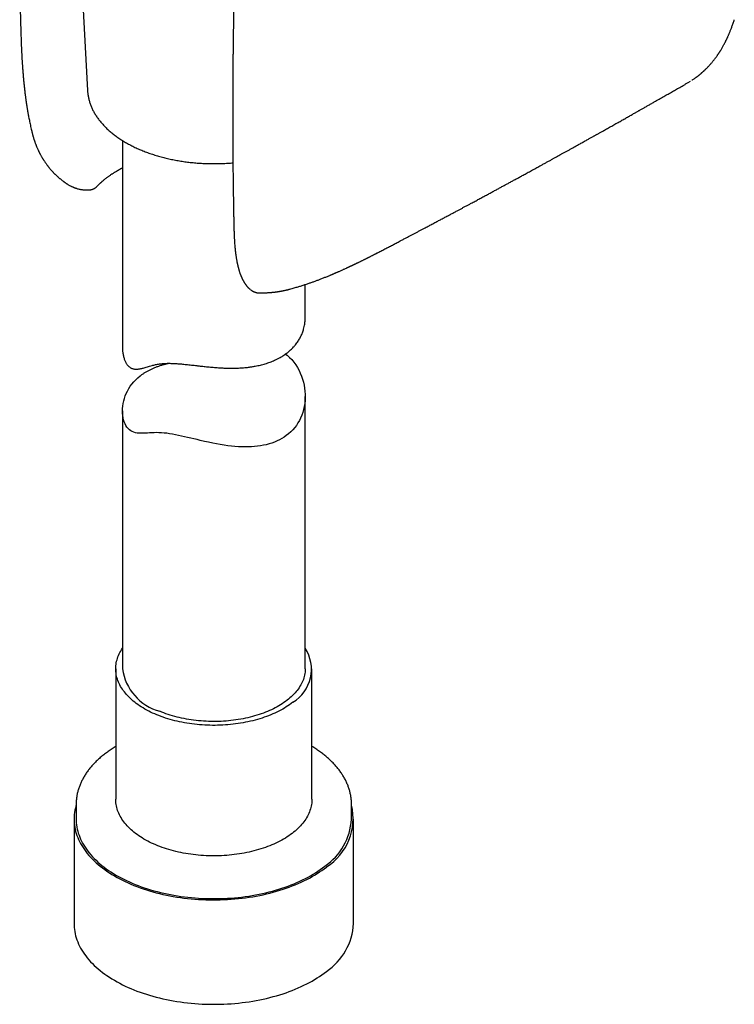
# Model space of a CAD drawing. Header units: millimetres. Extents: x 8 to 799, y 12 to 736.
# Tile 14 of 24: x 739 to 798, y 109 to 190. Entities that reach past the tile are written whole.
import ezdxf

# ---------------------------------------------------------------- set-up
doc = ezdxf.new("R2010")
doc.units = ezdxf.units.MM

msp = doc.modelspace()

# ---------------------------------------------------------------- linework, layer by layer
at = {"color": 7, "linetype": 'Continuous', "lineweight": 30}
for p, q in [((743.605, 207.584), (744.849, 184.153)), ((794.149, 184.816), (794.35, 184.94)), ((794.471, 185.013), (794.459, 185.006)), ((794.475, 185.016), (794.493, 185.027)), ((740.272, 180.82), (740.281, 180.778)), ((747.715, 180.054), (747.715, 163.082)), ((745.736, 176.405), (745.728, 176.397)), ((762.715, 165.523), (762.715, 168.231)), ((758.992, 167.543), (758.991, 167.543)), ((762.715, 136.687), (762.715, 159.038)), ((747.715, 157.862), (747.715, 136.687)), ((747.165, 136.687), (747.165, 125.972)), ((763.265, 125.972), (763.265, 136.687)), ((743.915, 125.563), (743.915, 124.339)), ((766.515, 124.339), (766.515, 125.563)), ((766.515, 125.563), (766.515, 125.561)), ((743.74, 124.339), (743.74, 115.765)), ((766.69, 115.765), (766.69, 124.339))]:
    msp.add_line(p, q, dxfattribs=at)
at = {"color": 7, "linetype": 'Continuous', "lineweight": 30, "flags": 128}
for points in [[(761.103, 162.526), (761.24, 162.422), (761.433, 162.251), (761.613, 162.065), (761.78, 161.865), (761.937, 161.649), (762.079, 161.422), (762.207, 161.186), (762.315, 160.957), (762.411, 160.719), (762.494, 160.476), (762.564, 160.23), (762.622, 159.978), (762.665, 159.724), (762.696, 159.469), (762.712, 159.211), (762.715, 158.962), (762.704, 158.712), (762.679, 158.464), (762.641, 158.22), (762.588, 157.975), (762.52, 157.735), (762.438, 157.501), (762.341, 157.27), (762.239, 157.066), (762.123, 156.865), (761.995, 156.672), (761.855, 156.488), (761.699, 156.308), (761.532, 156.138), (761.353, 155.978), (761.159, 155.826), (760.984, 155.704), (760.799, 155.59), (760.606, 155.484), (760.406, 155.387), (760.195, 155.298), (759.977, 155.217), (759.753, 155.146), (759.52, 155.084), (759.29, 155.032), (759.052, 154.989), (758.81, 154.954), (758.564, 154.928), (758.31, 154.909), (758.053, 154.899), (757.792, 154.897), (757.526, 154.902), (757.239, 154.915), (756.947, 154.937), (756.652, 154.966), (756.356, 155.002), (756.053, 155.045), (755.748, 155.095), (755.442, 155.15), (755.132, 155.211), (754.79, 155.282), (754.447, 155.358), (754.105, 155.436), (753.844, 155.498), (753.584, 155.559), (753.324, 155.621), (753.067, 155.681), (752.812, 155.74), (752.559, 155.797), (752.309, 155.85), (752.059, 155.9), (751.814, 155.945), (751.575, 155.984), (751.347, 156.016), (751.126, 156.042), (750.913, 156.059), (750.704, 156.069), (750.503, 156.072), (750.312, 156.068), (750.119, 156.06), (749.935, 156.05), (749.759, 156.039), (749.577, 156.028), (749.403, 156.021), (749.234, 156.019), (749.071, 156.025), (748.921, 156.041), (748.778, 156.067), (748.641, 156.106), (748.516, 156.158), (748.397, 156.226), (748.286, 156.309), (748.18, 156.412), (748.084, 156.531), (747.998, 156.664), (747.926, 156.806), (747.863, 156.958), (747.812, 157.12), (747.771, 157.291), (747.741, 157.469), (747.722, 157.653), (747.715, 157.85), (747.721, 158.053), (747.74, 158.258), (747.771, 158.464), (747.816, 158.673), (747.874, 158.881), (747.945, 159.087), (748.03, 159.292), (748.126, 159.49), (748.237, 159.686), (748.36, 159.876), (748.495, 160.061), (748.646, 160.241), (748.809, 160.414), (748.985, 160.579), (749.174, 160.737), (749.174, 160.737)], [(761.699, 133.933), (761.571, 133.835), (761.439, 133.74), (761.302, 133.646), (761.161, 133.554), (761.015, 133.465), (760.866, 133.377), (760.712, 133.292), (760.555, 133.21), (760.394, 133.13), (760.23, 133.052), (760.062, 132.977), (759.891, 132.904), (759.716, 132.834), (759.538, 132.767), (759.358, 132.703), (759.174, 132.641), (758.987, 132.582), (758.798, 132.526), (758.607, 132.473), (758.413, 132.422), (758.217, 132.375), (758.019, 132.331), (757.819, 132.29), (757.617, 132.252), (757.413, 132.217), (757.208, 132.185), (757.001, 132.156), (756.793, 132.13), (756.584, 132.108), (756.374, 132.088), (756.164, 132.072), (755.952, 132.06), (755.741, 132.05), (755.528, 132.044), (755.316, 132.04), (755.103, 132.04), (754.891, 132.044), (754.679, 132.05), (754.467, 132.06), (754.256, 132.073), (754.045, 132.089), (753.835, 132.109), (753.626, 132.131), (753.419, 132.157), (753.212, 132.186), (753.007, 132.218), (752.803, 132.254), (752.601, 132.292), (752.401, 132.333), (752.203, 132.378), (752.007, 132.425), (751.813, 132.475), (751.622, 132.529), (751.433, 132.585), (751.247, 132.644), (751.063, 132.706), (750.883, 132.77), (750.705, 132.838), (750.531, 132.908), (750.36, 132.981), (750.192, 133.056), (750.028, 133.134), (749.867, 133.214), (749.71, 133.297), (749.557, 133.382), (749.408, 133.469), (749.262, 133.559), (749.122, 133.651), (748.985, 133.745), (748.852, 133.841), (748.724, 133.938), (748.601, 134.038), (748.482, 134.14), (748.368, 134.244), (748.259, 134.349), (748.154, 134.456), (748.055, 134.564), (747.96, 134.674), (747.871, 134.785), (747.786, 134.898), (747.707, 135.011), (747.633, 135.126), (747.564, 135.243), (747.501, 135.36), (747.443, 135.478), (747.39, 135.597), (747.343, 135.716), (747.301, 135.836), (747.265, 135.957), (747.235, 136.079), (747.21, 136.201), (747.19, 136.323), (747.176, 136.445), (747.168, 136.568), (747.165, 136.69), (747.168, 136.813), (747.177, 136.936), (747.191, 137.058), (747.211, 137.18), (747.236, 137.302), (747.267, 137.423), (747.303, 137.544), (747.345, 137.665), (747.393, 137.784), (747.446, 137.903), (747.504, 138.021), (747.568, 138.138), (747.637, 138.254), (747.711, 138.369), (747.715, 138.375)], [(762.715, 136.687), (762.715, 136.644), (762.71, 136.525), (762.699, 136.406), (762.683, 136.288), (762.661, 136.17), (762.634, 136.052), (762.601, 135.935), (762.563, 135.818), (762.518, 135.702), (762.469, 135.587), (762.414, 135.472), (762.353, 135.359), (762.288, 135.246), (762.216, 135.135), (762.14, 135.024), (762.058, 134.915), (761.972, 134.808), (761.88, 134.701), (761.783, 134.596), (761.681, 134.493), (761.574, 134.392), (761.463, 134.292), (761.347, 134.194), (761.226, 134.098), (761.1, 134.003), (760.971, 133.911), (760.837, 133.821), (760.698, 133.733), (760.556, 133.647), (760.409, 133.564), (760.259, 133.483), (760.105, 133.404), (759.947, 133.328), (759.786, 133.254), (759.621, 133.183), (759.453, 133.115), (759.281, 133.049), (759.107, 132.986), (758.929, 132.926), (758.749, 132.868), (758.566, 132.814), (758.381, 132.762), (758.193, 132.714), (758.003, 132.668), (757.811, 132.625), (757.617, 132.586), (757.421, 132.549), (757.224, 132.516), (757.025, 132.485), (756.825, 132.458), (756.623, 132.435), (756.42, 132.414), (756.217, 132.396), (756.013, 132.382), (755.808, 132.371), (755.602, 132.363), (755.397, 132.359), (755.191, 132.358), (754.985, 132.36), (754.78, 132.365), (754.574, 132.373), (754.37, 132.385), (754.166, 132.4), (753.962, 132.418), (753.76, 132.44), (753.559, 132.465), (753.359, 132.492), (753.16, 132.523), (752.963, 132.557), (752.767, 132.595), (752.574, 132.635), (752.382, 132.678), (752.193, 132.725), (752.006, 132.774), (751.821, 132.826), (751.639, 132.882), (751.459, 132.94), (751.282, 133.001), (751.109, 133.064), (750.938, 133.131), (750.771, 133.2)], [(743.915, 125.491), (743.892, 125.414), (743.848, 125.242), (743.81, 125.07), (743.781, 124.898), (743.76, 124.725), (743.746, 124.552), (743.74, 124.378), (743.743, 124.205), (743.753, 124.031), (743.77, 123.858), (743.796, 123.686), (743.83, 123.513), (743.871, 123.341), (743.92, 123.17), (743.977, 123), (744.042, 122.831), (744.114, 122.662), (744.194, 122.495), (744.281, 122.329), (744.376, 122.165), (744.478, 122.002), (744.588, 121.84), (744.705, 121.68), (744.829, 121.522), (744.96, 121.367), (745.098, 121.213), (745.244, 121.061), (745.396, 120.911), (745.554, 120.764), (745.72, 120.619), (745.892, 120.477), (746.07, 120.337), (746.255, 120.201), (746.445, 120.067), (746.642, 119.936), (746.845, 119.807), (747.053, 119.683), (747.267, 119.561), (747.486, 119.442), (747.711, 119.327), (747.941, 119.215), (748.175, 119.107), (748.415, 119.003), (748.659, 118.902), (748.908, 118.805), (749.161, 118.711), (749.418, 118.622), (749.68, 118.536), (749.945, 118.454), (750.213, 118.377), (750.485, 118.303), (750.761, 118.234), (751.039, 118.168), (751.32, 118.108), (751.604, 118.051), (751.891, 117.998), (752.179, 117.95), (752.47, 117.907), (752.762, 117.867), (753.057, 117.832), (753.352, 117.802), (753.65, 117.776), (753.948, 117.755), (754.247, 117.738), (754.546, 117.725), (754.846, 117.718), (755.147, 117.714), (755.447, 117.716), (755.747, 117.721), (756.047, 117.732), (756.347, 117.746), (756.645, 117.766), (756.943, 117.79), (757.239, 117.818), (757.534, 117.851), (757.827, 117.888), (758.119, 117.93), (758.409, 117.976), (758.696, 118.026), (758.981, 118.081), (759.263, 118.14), (759.543, 118.203), (759.82, 118.271), (760.093, 118.343), (760.364, 118.418), (760.63, 118.498), (760.893, 118.582), (761.152, 118.67), (761.407, 118.761), (761.658, 118.857), (761.905, 118.956), (762.146, 119.059), (762.383, 119.166), (762.615, 119.276), (762.842, 119.389), (763.064, 119.506), (763.281, 119.627), (763.492, 119.75), (763.697, 119.877), (763.896, 120.006), (764.09, 120.139), (764.277, 120.275), (764.458, 120.413)], [(763.265, 125.972), (763.264, 125.907), (763.259, 125.784), (763.247, 125.662), (763.23, 125.54), (763.208, 125.418), (763.18, 125.296), (763.146, 125.175), (763.107, 125.054), (763.062, 124.934), (763.012, 124.815), (762.956, 124.697), (762.895, 124.579), (762.829, 124.463), (762.757, 124.347), (762.681, 124.233), (762.598, 124.12), (762.511, 124.008), (762.419, 123.897), (762.321, 123.788), (762.219, 123.681), (762.112, 123.575), (762, 123.471), (761.883, 123.368), (761.762, 123.267), (761.636, 123.169), (761.506, 123.072), (761.371, 122.977), (761.232, 122.884), (761.088, 122.793), (760.941, 122.705), (760.79, 122.619), (760.634, 122.535), (760.475, 122.454), (760.313, 122.375), (760.146, 122.298), (759.977, 122.225), (759.804, 122.153), (759.628, 122.085), (759.448, 122.019), (759.266, 121.956), (759.081, 121.895), (758.893, 121.838), (758.703, 121.783), (758.51, 121.732), (758.315, 121.683), (758.118, 121.637), (757.919, 121.594), (757.718, 121.555), (757.515, 121.518), (757.31, 121.485), (757.105, 121.454), (756.897, 121.427), (756.689, 121.403), (756.48, 121.382), (756.269, 121.365), (756.058, 121.35), (755.847, 121.339), (755.635, 121.331), (755.422, 121.326), (755.21, 121.325), (754.997, 121.326), (754.785, 121.331), (754.573, 121.339), (754.361, 121.351), (754.15, 121.365), (753.94, 121.383), (753.731, 121.404), (753.522, 121.428), (753.315, 121.456), (753.109, 121.486), (752.905, 121.52), (752.702, 121.557), (752.501, 121.597), (752.302, 121.639), (752.105, 121.685), (751.91, 121.734), (751.717, 121.786), (751.527, 121.841), (751.34, 121.899), (751.155, 121.959), (750.973, 122.022), (750.794, 122.088), (750.618, 122.157), (750.445, 122.228), (750.275, 122.302), (750.109, 122.379), (749.947, 122.458), (749.788, 122.54), (749.633, 122.623), (749.482, 122.71), (749.335, 122.798), (749.191, 122.889), (749.053, 122.982), (748.918, 123.077), (748.788, 123.174), (748.662, 123.273), (748.541, 123.373), (748.425, 123.476), (748.313, 123.58), (748.206, 123.686), (748.104, 123.794), (748.007, 123.903), (747.915, 124.014), (747.828, 124.126), (747.746, 124.239), (747.669, 124.353), (747.598, 124.469), (747.532, 124.585), (747.471, 124.703), (747.416, 124.821), (747.366, 124.941), (747.321, 125.061), (747.283, 125.181), (747.249, 125.302), (747.221, 125.424), (747.199, 125.546), (747.182, 125.668), (747.171, 125.791), (747.166, 125.914), (747.165, 125.972)], [(743.915, 124.339), (743.918, 124.207), (743.927, 124.036), (743.945, 123.866), (743.97, 123.695), (744.003, 123.526), (744.044, 123.357), (744.092, 123.188), (744.148, 123.02), (744.212, 122.854), (744.283, 122.688), (744.362, 122.523), (744.448, 122.36), (744.541, 122.198), (744.642, 122.037), (744.75, 121.878), (744.865, 121.721), (744.987, 121.565), (745.116, 121.412), (745.253, 121.26), (745.396, 121.111), (745.545, 120.963), (745.702, 120.818), (745.865, 120.676), (746.034, 120.536), (746.209, 120.398), (746.391, 120.264), (746.579, 120.132), (746.773, 120.003), (746.972, 119.877), (747.177, 119.754), (747.388, 119.634), (747.604, 119.517), (747.825, 119.404), (748.052, 119.294), (748.283, 119.187), (748.519, 119.084), (748.759, 118.985), (749.004, 118.889), (749.254, 118.797), (749.507, 118.709), (749.764, 118.624), (750.025, 118.544), (750.29, 118.468), (750.558, 118.395), (750.829, 118.327), (751.103, 118.263), (751.38, 118.203), (751.659, 118.147), (751.941, 118.095), (752.225, 118.048), (752.512, 118.005), (752.8, 117.966), (753.09, 117.932), (753.381, 117.902), (753.673, 117.876), (753.967, 117.855), (754.261, 117.839), (754.556, 117.826), (754.852, 117.819), (755.148, 117.815), (755.444, 117.817), (755.739, 117.822), (756.035, 117.832), (756.329, 117.847), (756.623, 117.866), (756.916, 117.89), (757.208, 117.917), (757.499, 117.95), (757.788, 117.986), (758.075, 118.028), (758.36, 118.073), (758.643, 118.123), (758.924, 118.177), (759.202, 118.235), (759.477, 118.297), (759.75, 118.363), (760.019, 118.434), (760.285, 118.509), (760.548, 118.587), (760.807, 118.67), (761.062, 118.756), (761.313, 118.847), (761.56, 118.941), (761.802, 119.038), (762.041, 119.14), (762.274, 119.245), (762.503, 119.353), (762.726, 119.465), (762.945, 119.58), (763.158, 119.698), (763.365, 119.82), (763.567, 119.945), (763.764, 120.072), (763.954, 120.203), (764.139, 120.337), (764.317, 120.473)], [(743.74, 115.765), (743.743, 115.631), (743.753, 115.458), (743.77, 115.285), (743.796, 115.112), (743.83, 114.94), (743.871, 114.768), (743.92, 114.597), (743.977, 114.426), (744.042, 114.257), (744.114, 114.089), (744.194, 113.921), (744.281, 113.756), (744.376, 113.591), (744.478, 113.428), (744.588, 113.266), (744.705, 113.107), (744.829, 112.949), (744.96, 112.793), (745.098, 112.639), (745.244, 112.487), (745.396, 112.337), (745.554, 112.19), (745.72, 112.046), (745.892, 111.903), (746.07, 111.764), (746.255, 111.627), (746.445, 111.493), (746.642, 111.362), (746.845, 111.234), (747.053, 111.109), (747.267, 110.987), (747.486, 110.869), (747.711, 110.753), (747.941, 110.642), (748.175, 110.534), (748.415, 110.429), (748.659, 110.328), (748.908, 110.231), (749.161, 110.137), (749.418, 110.048), (749.68, 109.962), (749.945, 109.881), (750.213, 109.803), (750.485, 109.729), (750.761, 109.66), (751.039, 109.595), (751.32, 109.534), (751.604, 109.477), (751.891, 109.425), (752.179, 109.377), (752.47, 109.333), (752.762, 109.294), (753.057, 109.259), (753.352, 109.228), (753.65, 109.202), (753.948, 109.181), (754.247, 109.164), (754.546, 109.152), (754.846, 109.144), (755.147, 109.141), (755.447, 109.142), (755.747, 109.148), (756.047, 109.158), (756.347, 109.173), (756.645, 109.192), (756.943, 109.216), (757.239, 109.244), (757.534, 109.277), (757.827, 109.314), (758.119, 109.356), (758.409, 109.402), (758.696, 109.453), (758.981, 109.507), (759.263, 109.566), (759.543, 109.63), (759.82, 109.697), (760.093, 109.769), (760.364, 109.845), (760.63, 109.925), (760.893, 110.008), (761.152, 110.096), (761.407, 110.188), (761.658, 110.283), (761.905, 110.383), (762.146, 110.485), (762.383, 110.592), (762.615, 110.702), (762.842, 110.816), (763.064, 110.933), (763.281, 111.053), (763.492, 111.176), (763.697, 111.303), (763.896, 111.433), (764.09, 111.565), (764.277, 111.701), (764.458, 111.839)]]:
    msp.add_lwpolyline(points, dxfattribs=at)
at = {"color": 7, "linetype": 'Continuous', "lineweight": 30}
for centre, radius, start, end in [((760.055, 136.646), 3.173, 301.21522, 33.02406), ((751.884, 137.257), 4.208, 187.78838, 254.65556), ((761.952, 124.384), 4.695, 302.25504, 13.64251), ((761.501, 124.632), 5.022, 304.10232, 356.65559), ((761.599, 116.062), 5.1, 304.10232, 356.65559)]:
    msp.add_arc(centre, radius, start, end, dxfattribs=at)
for points, knots in [([(739.396, 201.164), (739.395, 201.13), (739.391, 201.025), (739.386, 200.85), (739.378, 200.62), (739.371, 200.375), (739.363, 200.115), (739.356, 199.856), (739.349, 199.599), (739.342, 199.337), (739.335, 199.068), (739.33, 198.842), (739.326, 198.666), (739.323, 198.548), (739.321, 198.452), (739.32, 198.373), (739.318, 198.305), (739.317, 198.229), (739.315, 198.134), (739.313, 198.025), (739.311, 197.909), (739.309, 197.802), (739.307, 197.703), (739.305, 197.614), (739.304, 197.533), (739.303, 197.465), (739.302, 197.406), (739.301, 197.356), (739.3, 197.309), (739.3, 197.266), (739.299, 197.225), (739.299, 197.182), (739.298, 197.13), (739.297, 197.065), (739.296, 196.987), (739.295, 196.901), (739.294, 196.811), (739.292, 196.696), (739.291, 196.56), (739.289, 196.424), (739.288, 196.315), (739.287, 196.235), (739.287, 196.164), (739.286, 196.106), (739.286, 196.06), (739.285, 196.022), (739.285, 195.981), (739.285, 195.928), (739.284, 195.857), (739.284, 195.775), (739.283, 195.689), (739.282, 195.493), (739.281, 195.295), (739.281, 195.096), (739.28, 195.003), (739.28, 194.912), (739.28, 194.826), (739.28, 194.752), (739.28, 194.696), (739.28, 194.65), (739.28, 194.608), (739.28, 194.557), (739.28, 194.494), (739.28, 194.421), (739.28, 194.334), (739.28, 194.235), (739.281, 194.128), (739.281, 194.022), (739.282, 193.918), (739.282, 193.814), (739.283, 193.714), (739.283, 193.621), (739.284, 193.544), (739.284, 193.483), (739.284, 193.437), (739.285, 193.398), (739.285, 193.363), (739.285, 193.327), (739.286, 193.282), (739.286, 193.224), (739.287, 193.157), (739.287, 193.088), (739.288, 193), (739.289, 192.89), (739.291, 192.756), (739.292, 192.611), (739.294, 192.474), (739.296, 192.351), (739.297, 192.248), (739.298, 192.153), (739.3, 192.069), (739.301, 191.996), (739.302, 191.928), (739.303, 191.86), (739.304, 191.78), (739.306, 191.686), (739.308, 191.577), (739.31, 191.464), (739.312, 191.348), (739.314, 191.226), (739.317, 191.098), (739.32, 190.965), (739.323, 190.833), (739.325, 190.705), (739.328, 190.583), (739.331, 190.467), (739.334, 190.358), (739.336, 190.262), (739.338, 190.18), (739.34, 190.111), (739.342, 190.045), (739.343, 189.98), (739.345, 189.91), (739.347, 189.838), (739.35, 189.751), (739.352, 189.649), (739.356, 189.531), (739.36, 189.403), (739.364, 189.26), (739.369, 189.1), (739.374, 188.924), (739.381, 188.73), (739.387, 188.549), (739.392, 188.382), (739.397, 188.235), (739.401, 188.135), (739.403, 188.084)], [0, 0, 0, 0, 0.007608, 0.024, 0.039686, 0.060008, 0.079643, 0.098888, 0.118672, 0.138126, 0.158406, 0.179898, 0.18942, 0.19835, 0.206681, 0.211312, 0.216294, 0.222053, 0.228589, 0.237947, 0.246817, 0.254983, 0.262446, 0.269204, 0.275262, 0.280794, 0.284848, 0.288644, 0.292183, 0.295463, 0.298486, 0.30148, 0.305393, 0.310315, 0.316255, 0.323109, 0.32998, 0.33666, 0.349231, 0.361069, 0.367768, 0.374009, 0.379356, 0.383791, 0.387316, 0.389929, 0.39244, 0.396507, 0.402181, 0.408678, 0.415213, 0.421788, 0.453307, 0.460314, 0.467364, 0.474455, 0.481238, 0.486909, 0.491435, 0.4942, 0.497225, 0.501129, 0.505912, 0.511573, 0.517775, 0.526019, 0.534177, 0.542248, 0.550232, 0.55813, 0.56594, 0.573191, 0.579481, 0.583551, 0.587084, 0.59008, 0.592541, 0.595043, 0.598268, 0.603, 0.608264, 0.613567, 0.618911, 0.628553, 0.638671, 0.649773, 0.661862, 0.670069, 0.678173, 0.685445, 0.691878, 0.697471, 0.702343, 0.707473, 0.713077, 0.720795, 0.729252, 0.738035, 0.746937, 0.755958, 0.766167, 0.776525, 0.786763, 0.796589, 0.806004, 0.815007, 0.82354, 0.831134, 0.837236, 0.842447, 0.847268, 0.852361, 0.85773, 0.863374, 0.869293, 0.877881, 0.886989, 0.896793, 0.907882, 0.920303, 0.934057, 0.949143, 0.965563, 0.976566, 0.988097, 1, 1, 1, 1]), ([(756.858, 191.662), (756.858, 191.633), (756.855, 191.509), (756.851, 191.297), (756.846, 191.032), (756.842, 190.786), (756.838, 190.56), (756.834, 190.352), (756.831, 190.164), (756.828, 189.993), (756.825, 189.839), (756.823, 189.697), (756.821, 189.563), (756.819, 189.431), (756.817, 189.298), (756.815, 189.164), (756.813, 189.029), (756.809, 188.748), (756.803, 188.319), (756.796, 187.744), (756.79, 187.239), (756.786, 186.804), (756.782, 186.439), (756.779, 186.079), (756.776, 185.728), (756.774, 185.392), (756.772, 185.144), (756.771, 184.974), (756.771, 184.872), (756.77, 184.76), (756.769, 184.635), (756.769, 184.499), (756.768, 184.353), (756.767, 184.196), (756.766, 184.028), (756.766, 183.835), (756.765, 183.618), (756.764, 183.373), (756.764, 183.112), (756.763, 182.836), (756.763, 182.543), (756.763, 182.343), (756.763, 182.24)], [0, 0, 0, 0, 0.009273, 0.038843, 0.066517, 0.092294, 0.116176, 0.137785, 0.157566, 0.175518, 0.191641, 0.206214, 0.220027, 0.233939, 0.247949, 0.262057, 0.276264, 0.290569, 0.351122, 0.412026, 0.472929, 0.511686, 0.550443, 0.589187, 0.626802, 0.66256, 0.696461, 0.706237, 0.717017, 0.72907, 0.742396, 0.756995, 0.772573, 0.78938, 0.807414, 0.826677, 0.851211, 0.877486, 0.905502, 0.93526, 0.966759, 1, 1, 1, 1]), ([(794.493, 185.027), (794.525, 185.048), (794.584, 185.087), (794.668, 185.144), (794.741, 185.196), (794.804, 185.241), (794.857, 185.281), (794.9, 185.313), (794.934, 185.339), (794.963, 185.361), (794.99, 185.382), (795.017, 185.403), (795.046, 185.427), (795.079, 185.453), (795.117, 185.485), (795.16, 185.52), (795.207, 185.559), (795.259, 185.604), (795.31, 185.649), (795.355, 185.689), (795.391, 185.721), (795.418, 185.747), (795.443, 185.77), (795.471, 185.795), (795.506, 185.828), (795.548, 185.869), (795.61, 185.929), (795.683, 186.002), (795.765, 186.086), (795.841, 186.167), (795.913, 186.246), (795.983, 186.325), (796.051, 186.403), (796.119, 186.483), (796.189, 186.569), (796.253, 186.649), (796.312, 186.726), (796.365, 186.795), (796.418, 186.866), (796.469, 186.937), (796.52, 187.007), (796.568, 187.076), (796.609, 187.137), (796.643, 187.188), (796.669, 187.227), (796.693, 187.264), (796.718, 187.301), (796.745, 187.344), (796.776, 187.392), (796.81, 187.448), (796.875, 187.554), (796.969, 187.713), (797.06, 187.878), (797.124, 187.998), (797.16, 188.066), (797.192, 188.129), (797.22, 188.184), (797.244, 188.232), (797.266, 188.277), (797.289, 188.325), (797.316, 188.381), (797.345, 188.443), (797.379, 188.515), (797.415, 188.594), (797.452, 188.679), (797.489, 188.763), (797.526, 188.85), (797.565, 188.945), (797.608, 189.05), (797.653, 189.164), (797.7, 189.287), (797.747, 189.415), (797.796, 189.55), (797.844, 189.689), (797.891, 189.83), (797.922, 189.926), (797.937, 189.975)], [0, 0, 0, 0, 0.01984, 0.037623, 0.053342, 0.066994, 0.078574, 0.08808, 0.095141, 0.100986, 0.106829, 0.1127, 0.118599, 0.126079, 0.134398, 0.143755, 0.154152, 0.166159, 0.17861, 0.189133, 0.197196, 0.203323, 0.208206, 0.21445, 0.222719, 0.232755, 0.24456, 0.266237, 0.286022, 0.303914, 0.322352, 0.339979, 0.357068, 0.374586, 0.392781, 0.412319, 0.426293, 0.440907, 0.455585, 0.470018, 0.484207, 0.498152, 0.511279, 0.520293, 0.528042, 0.534595, 0.541604, 0.549785, 0.559136, 0.569657, 0.581334, 0.619676, 0.65857, 0.67166, 0.684169, 0.6953, 0.705052, 0.713425, 0.720431, 0.728787, 0.738464, 0.749462, 0.760984, 0.775691, 0.790109, 0.804239, 0.818301, 0.83391, 0.851392, 0.870751, 0.890151, 0.911128, 0.932902, 0.95497, 0.977335, 1, 1, 1, 1]), ([(739.403, 188.075), (739.403, 188.061), (739.405, 188.024), (739.407, 187.963), (739.41, 187.891), (739.415, 187.754), (739.422, 187.602), (739.43, 187.435), (739.435, 187.313), (739.442, 187.183), (739.448, 187.061), (739.455, 186.951), (739.46, 186.853), (739.466, 186.752), (739.472, 186.646), (739.479, 186.541), (739.485, 186.441), (739.491, 186.353), (739.496, 186.282), (739.5, 186.226), (739.503, 186.184), (739.505, 186.151), (739.507, 186.121), (739.51, 186.086), (739.513, 186.041), (739.518, 185.969), (739.526, 185.867), (739.536, 185.739), (739.546, 185.606), (739.558, 185.469), (739.57, 185.329), (739.582, 185.185), (739.601, 184.98), (739.627, 184.711), (739.662, 184.379), (739.692, 184.119), (739.715, 183.931), (739.729, 183.816), (739.743, 183.702), (739.759, 183.587), (739.774, 183.475), (739.788, 183.371), (739.801, 183.278), (739.813, 183.197), (739.822, 183.132), (739.829, 183.085), (739.835, 183.05), (739.84, 183.016), (739.846, 182.973), (739.854, 182.921), (739.865, 182.855), (739.878, 182.774), (739.893, 182.68), (739.911, 182.57), (739.933, 182.447), (739.957, 182.308), (739.985, 182.154), (740.017, 181.985), (740.053, 181.805), (740.092, 181.615), (740.134, 181.415), (740.181, 181.201), (740.227, 181.001), (740.257, 180.873), (740.27, 180.819)], [0, 0, 0, 0, 0.005388, 0.015326, 0.025145, 0.034846, 0.071853, 0.087891, 0.104733, 0.122795, 0.142083, 0.154998, 0.168412, 0.182326, 0.196742, 0.211651, 0.225644, 0.237659, 0.2477, 0.255033, 0.260776, 0.264929, 0.268432, 0.273202, 0.279293, 0.286706, 0.303079, 0.320872, 0.339114, 0.357807, 0.376949, 0.396541, 0.416583, 0.461189, 0.506481, 0.552289, 0.567834, 0.58344, 0.599109, 0.614841, 0.630601, 0.645, 0.657328, 0.669094, 0.678043, 0.684175, 0.68818, 0.692752, 0.698161, 0.705611, 0.714428, 0.725441, 0.738741, 0.753736, 0.770864, 0.79013, 0.811539, 0.835096, 0.860807, 0.887028, 0.915175, 0.945255, 0.977277, 1, 1, 1, 1]), ([(768.557, 170.788), (768.564, 170.792), (768.602, 170.811), (768.671, 170.848), (768.786, 170.907), (768.924, 170.979), (769.088, 171.065), (769.302, 171.176), (769.564, 171.313), (769.874, 171.475), (770.188, 171.64), (770.484, 171.795), (770.757, 171.939), (771.004, 172.068), (771.241, 172.193), (771.471, 172.314), (771.691, 172.43), (771.907, 172.544), (772.122, 172.657), (772.343, 172.774), (772.595, 172.907), (772.881, 173.058), (773.198, 173.227), (773.511, 173.392), (773.816, 173.555), (774.113, 173.713), (774.409, 173.87), (774.699, 174.025), (774.975, 174.172), (775.226, 174.307), (775.456, 174.429), (775.67, 174.544), (775.888, 174.661), (776.113, 174.781), (776.37, 174.919), (776.659, 175.075), (776.98, 175.247), (777.294, 175.416), (777.6, 175.582), (777.897, 175.742), (778.189, 175.9), (778.47, 176.052), (778.737, 176.197), (778.992, 176.335), (779.243, 176.472), (779.497, 176.61), (779.761, 176.753), (780.034, 176.902), (780.315, 177.055), (780.618, 177.221), (780.944, 177.399), (781.291, 177.589), (781.639, 177.78), (781.952, 177.952), (782.227, 178.103), (782.465, 178.233), (782.696, 178.361), (782.919, 178.484), (783.131, 178.601), (783.331, 178.711), (783.524, 178.818), (783.716, 178.924), (783.916, 179.034), (784.126, 179.151), (784.346, 179.273), (784.577, 179.401), (784.821, 179.537), (785.08, 179.681), (785.354, 179.833), (785.586, 179.962), (785.77, 180.065), (785.9, 180.137), (786.024, 180.207), (786.14, 180.271), (786.244, 180.329), (786.339, 180.382), (786.424, 180.43), (786.499, 180.472), (786.569, 180.511), (786.638, 180.55), (786.712, 180.591), (786.793, 180.636), (786.882, 180.686), (786.979, 180.74), (787.092, 180.804), (787.223, 180.877), (787.372, 180.961), (787.532, 181.051), (787.703, 181.147), (787.934, 181.277), (788.221, 181.438), (788.5, 181.595), (788.716, 181.717), (788.87, 181.804), (789.022, 181.89), (789.174, 181.976), (789.324, 182.061), (789.472, 182.144), (789.609, 182.222), (789.733, 182.292), (789.842, 182.354), (789.941, 182.41), (790.03, 182.46), (790.108, 182.505), (790.186, 182.549), (790.27, 182.597), (790.368, 182.652), (790.477, 182.714), (790.599, 182.784), (790.722, 182.853), (790.845, 182.923), (790.965, 182.992), (791.094, 183.065), (791.228, 183.142), (791.451, 183.269), (791.755, 183.442), (792.137, 183.66), (792.507, 183.872), (792.804, 184.042), (793.031, 184.173), (793.196, 184.267), (793.369, 184.367), (793.552, 184.472), (793.744, 184.582), (793.945, 184.698), (794.083, 184.778), (794.153, 184.818)], [0, 0, 0, 0, 0.0008036, 0.0043656, 0.0080492, 0.0140831, 0.0204171, 0.0270512, 0.0388441, 0.0508322, 0.0629976, 0.0753401, 0.085149, 0.0947239, 0.1039211, 0.1127406, 0.1213324, 0.1295434, 0.1378093, 0.1463561, 0.1551837, 0.1671686, 0.1795436, 0.192119, 0.2035112, 0.2150584, 0.2267216, 0.2380018, 0.2487468, 0.2589566, 0.267264, 0.2754558, 0.2839256, 0.2926762, 0.3017077, 0.3139416, 0.3264302, 0.3391132, 0.3506016, 0.3622451, 0.3737277, 0.3846757, 0.3950884, 0.4049658, 0.4145237, 0.4244201, 0.4347004, 0.4453648, 0.4563694, 0.4675455, 0.4809162, 0.4945022, 0.5082521, 0.5217014, 0.5312036, 0.540489, 0.5495576, 0.5583203, 0.5666655, 0.5744549, 0.5818452, 0.5892736, 0.5970353, 0.6052992, 0.6139102, 0.6229056, 0.6324666, 0.6426169, 0.6533567, 0.6646859, 0.669846, 0.675061, 0.6799601, 0.6844781, 0.6886152, 0.6923076, 0.6956325, 0.6985899, 0.7011799, 0.7038551, 0.7067057, 0.709878, 0.7133721, 0.7171878, 0.7213252, 0.7267148, 0.7325676, 0.7388837, 0.7456626, 0.7526275, 0.7661538, 0.779475, 0.7855708, 0.7916227, 0.7976307, 0.8035948, 0.809515, 0.8153911, 0.8209928, 0.825704, 0.8300097, 0.8339101, 0.8374052, 0.8404948, 0.8431921, 0.846571, 0.850422, 0.8547451, 0.8595402, 0.8648074, 0.8692771, 0.8740382, 0.8790906, 0.8844346, 0.8899653, 0.9054218, 0.9204654, 0.9350962, 0.9493142, 0.9555686, 0.9620324, 0.9688728, 0.9760898, 0.9836833, 0.9916534, 1, 1, 1, 1]), ([(744.85, 184.153), (744.851, 184.134), (744.854, 184.07), (744.864, 183.96), (744.881, 183.822), (744.903, 183.684), (744.93, 183.547), (744.962, 183.41), (744.999, 183.273), (745.041, 183.137), (745.088, 183.002), (745.14, 182.867), (745.197, 182.733), (745.259, 182.599), (745.326, 182.467), (745.398, 182.335), (745.475, 182.204), (745.557, 182.075), (745.643, 181.946), (745.734, 181.819), (745.831, 181.693), (745.931, 181.568), (746.037, 181.445), (746.147, 181.323), (746.262, 181.202), (746.381, 181.084), (746.504, 180.967), (746.632, 180.851), (746.764, 180.738), (746.901, 180.626), (747.041, 180.517), (747.186, 180.409), (747.334, 180.304), (747.486, 180.2), (747.642, 180.099), (747.802, 180), (747.965, 179.903), (748.132, 179.808), (748.302, 179.716), (748.476, 179.626), (748.653, 179.538), (748.833, 179.453), (749.016, 179.37), (749.202, 179.29), (749.391, 179.212), (749.582, 179.137), (749.777, 179.065), (749.974, 178.995), (750.173, 178.927), (750.375, 178.863), (750.579, 178.801), (750.786, 178.741), (750.994, 178.685), (751.205, 178.631), (751.417, 178.58), (751.631, 178.532), (751.847, 178.487), (752.064, 178.444), (752.283, 178.405), (752.504, 178.368), (752.725, 178.334), (752.948, 178.303), (753.172, 178.275), (753.397, 178.25), (753.623, 178.228), (753.849, 178.209), (754.076, 178.192), (754.304, 178.179), (754.532, 178.169), (754.761, 178.161), (754.989, 178.157), (755.218, 178.155), (755.447, 178.157), (755.675, 178.161), (755.904, 178.169), (756.132, 178.179), (756.359, 178.193), (756.576, 178.208), (756.716, 178.22), (756.781, 178.226)], [0, 0, 0, 0, 0.005001, 0.017629, 0.030264, 0.042911, 0.055572, 0.068252, 0.080954, 0.093681, 0.106436, 0.119221, 0.132038, 0.144887, 0.157769, 0.170685, 0.183634, 0.196616, 0.209629, 0.222672, 0.235743, 0.24884, 0.261962, 0.275106, 0.288271, 0.301453, 0.31465, 0.327862, 0.341085, 0.354318, 0.367559, 0.380806, 0.394059, 0.407315, 0.420573, 0.433833, 0.447094, 0.460354, 0.473613, 0.48687, 0.500125, 0.513377, 0.526626, 0.539873, 0.553116, 0.566355, 0.579591, 0.592824, 0.606053, 0.619278, 0.6325, 0.645718, 0.658933, 0.672145, 0.685354, 0.69856, 0.711763, 0.724963, 0.73816, 0.751356, 0.764549, 0.777739, 0.790929, 0.804116, 0.817302, 0.830486, 0.84367, 0.856852, 0.870034, 0.883215, 0.896396, 0.909576, 0.922757, 0.935938, 0.949118, 0.9623, 0.975482, 0.988665, 1, 1, 1, 1]), ([(756.763, 182.24), (756.763, 182.154), (756.763, 181.986), (756.763, 181.74), (756.764, 181.507), (756.764, 181.288), (756.764, 181.081), (756.765, 180.877), (756.766, 180.677), (756.766, 180.483), (756.767, 180.306), (756.768, 180.127), (756.769, 179.94), (756.77, 179.739), (756.771, 179.537), (756.772, 179.334), (756.774, 179.122), (756.775, 178.906), (756.777, 178.689), (756.779, 178.483), (756.78, 178.29), (756.782, 178.101), (756.784, 177.91), (756.786, 177.709), (756.789, 177.475), (756.791, 177.209), (756.795, 176.917), (756.799, 176.625), (756.802, 176.338), (756.806, 176.055), (756.81, 175.777), (756.814, 175.503), (756.818, 175.283), (756.821, 175.116), (756.823, 174.999), (756.825, 174.883), (756.827, 174.762), (756.829, 174.631), (756.832, 174.487), (756.834, 174.328), (756.838, 174.152), (756.841, 173.959), (756.845, 173.746), (756.85, 173.519), (756.855, 173.275), (756.86, 173.035), (756.864, 172.877), (756.865, 172.804)], [0, 0, 0, 0, 0.0269568, 0.0525779, 0.0768635, 0.0998136, 0.1214285, 0.1417082, 0.1638953, 0.1842281, 0.2027067, 0.2193311, 0.240576, 0.261648, 0.2828568, 0.3042023, 0.3256845, 0.3496985, 0.3726738, 0.3943556, 0.4147441, 0.4340115, 0.4540323, 0.4753203, 0.4978754, 0.5284145, 0.559892, 0.5909074, 0.6214564, 0.6515389, 0.6811685, 0.7103827, 0.7391839, 0.7517256, 0.7641873, 0.7765691, 0.7891054, 0.8030145, 0.8184713, 0.8354757, 0.854028, 0.8751239, 0.8979187, 0.9224126, 0.9486058, 0.9764985, 1, 1, 1, 1]), ([(740.275, 180.795), (740.282, 180.766), (740.294, 180.714), (740.312, 180.645), (740.327, 180.585), (740.344, 180.522), (740.362, 180.454), (740.382, 180.383), (740.403, 180.31), (740.424, 180.239), (740.444, 180.177), (740.46, 180.124), (740.474, 180.083), (740.487, 180.044), (740.502, 180), (740.521, 179.943), (740.546, 179.872), (740.576, 179.791), (740.609, 179.705), (740.643, 179.618), (740.679, 179.531), (740.717, 179.442), (740.757, 179.352), (740.796, 179.267), (740.833, 179.189), (740.864, 179.125), (740.889, 179.075), (740.909, 179.036), (740.928, 178.999), (740.949, 178.958), (740.976, 178.908), (741.01, 178.845), (741.05, 178.774), (741.089, 178.705), (741.126, 178.644), (741.16, 178.587), (741.195, 178.529), (741.233, 178.47), (741.282, 178.393), (741.342, 178.303), (741.41, 178.205), (741.476, 178.113), (741.533, 178.035), (741.582, 177.972), (741.62, 177.922), (741.662, 177.87), (741.71, 177.81), (741.764, 177.745), (741.819, 177.681), (741.868, 177.624), (741.913, 177.574), (741.956, 177.527), (741.998, 177.481), (742.043, 177.434), (742.091, 177.384), (742.143, 177.331), (742.193, 177.282), (742.241, 177.235), (742.285, 177.193), (742.328, 177.152), (742.368, 177.116), (742.408, 177.08), (742.451, 177.041), (742.501, 176.997), (742.558, 176.949), (742.619, 176.898), (742.681, 176.848), (742.744, 176.798), (742.804, 176.751), (742.859, 176.71), (742.9, 176.68), (742.935, 176.654), (742.969, 176.63), (743.014, 176.598), (743.07, 176.559), (743.125, 176.522), (743.162, 176.498), (743.176, 176.488)], [0, 0, 0, 0, 0.0139989, 0.0252702, 0.03717, 0.0498879, 0.0634327, 0.0778063, 0.0930102, 0.1077273, 0.1205898, 0.1312367, 0.1396647, 0.1459406, 0.1547324, 0.1662426, 0.1804772, 0.1973844, 0.215101, 0.2327378, 0.2502954, 0.2688962, 0.2874087, 0.3057529, 0.3223116, 0.3364448, 0.3458425, 0.353752, 0.361485, 0.3698526, 0.3794845, 0.393615, 0.410607, 0.425776, 0.4387196, 0.4512229, 0.4636148, 0.4768574, 0.4912162, 0.515491, 0.5379786, 0.5588576, 0.5799144, 0.5925797, 0.6040648, 0.61583, 0.6302165, 0.6472157, 0.6637597, 0.6779432, 0.6898139, 0.7014304, 0.713874, 0.7250137, 0.738181, 0.752891, 0.7663005, 0.7779464, 0.7902171, 0.8008239, 0.8109075, 0.8204736, 0.8309852, 0.8433328, 0.8576077, 0.872457, 0.8873902, 0.9024071, 0.916997, 0.9295728, 0.940021, 0.9455174, 0.9532994, 0.9634456, 0.9759559, 0.9908304, 1, 1, 1, 1]), ([(745.737, 176.404), (745.749, 176.417), (745.775, 176.443), (745.813, 176.48), (745.849, 176.515), (745.877, 176.541), (745.897, 176.56), (745.912, 176.574), (745.925, 176.586), (745.945, 176.604), (745.975, 176.631), (746.016, 176.668), (746.073, 176.718), (746.146, 176.78), (746.234, 176.853), (746.321, 176.922), (746.404, 176.986), (746.484, 177.047), (746.566, 177.107), (746.648, 177.166), (746.732, 177.224), (746.813, 177.279), (746.892, 177.331), (746.967, 177.38), (747.04, 177.426), (747.113, 177.472), (747.18, 177.512), (747.241, 177.549), (747.297, 177.582), (747.351, 177.613), (747.4, 177.641), (747.442, 177.665), (747.481, 177.686), (747.521, 177.709), (747.568, 177.734), (747.621, 177.762), (747.67, 177.789), (747.703, 177.806), (747.715, 177.812)], [0, 0, 0, 0, 0.027389, 0.057695, 0.082899, 0.103009, 0.115239, 0.124337, 0.132393, 0.14108, 0.1643, 0.191071, 0.219433, 0.27081, 0.3228, 0.372634, 0.414813, 0.456477, 0.498605, 0.539766, 0.5789, 0.62011, 0.654327, 0.688811, 0.721483, 0.752495, 0.78492, 0.807573, 0.831351, 0.855034, 0.875462, 0.892475, 0.90631, 0.922714, 0.941345, 0.962205, 0.98533, 1, 1, 1, 1]), ([(743.176, 176.488), (743.209, 176.467), (743.273, 176.426), (743.368, 176.371), (743.455, 176.325), (743.532, 176.287), (743.598, 176.257), (743.652, 176.233), (743.694, 176.216), (743.725, 176.204), (743.754, 176.193), (743.785, 176.181), (743.832, 176.164), (743.898, 176.142), (743.986, 176.115), (744.093, 176.085), (744.21, 176.059), (744.334, 176.035), (744.464, 176.016), (744.607, 176.002), (744.766, 175.992), (744.877, 175.993), (744.935, 175.993)], [0, 0, 0, 0, 0.065471, 0.127339, 0.181891, 0.229129, 0.269055, 0.301672, 0.325734, 0.343302, 0.357136, 0.37524, 0.398126, 0.438863, 0.489276, 0.549401, 0.6193, 0.682327, 0.751761, 0.827723, 0.910389, 1, 1, 1, 1]), ([(744.935, 175.993), (744.936, 175.993), (744.961, 175.993), (745.01, 175.997), (745.082, 176.006), (745.154, 176.021), (745.225, 176.041), (745.292, 176.066), (745.355, 176.094), (745.414, 176.126), (745.471, 176.161), (745.525, 176.2), (745.576, 176.242), (745.614, 176.277), (745.635, 176.299), (745.64, 176.305)], [0, 0, 0, 0, 0.0029528, 0.0944019, 0.1862495, 0.2785963, 0.3715818, 0.4654039, 0.5502165, 0.6349159, 0.7194241, 0.8036119, 0.8872249, 0.9697022, 1, 1, 1, 1]), ([(745.64, 176.304), (745.652, 176.317), (745.675, 176.341), (745.706, 176.374), (745.722, 176.39), (745.729, 176.397)], [0, 0, 0, 0, 0.385984, 0.719437, 1, 1, 1, 1]), ([(756.865, 172.803), (756.867, 172.756), (756.869, 172.652), (756.874, 172.497), (756.88, 172.34), (756.886, 172.197), (756.892, 172.067), (756.898, 171.951), (756.904, 171.847), (756.91, 171.754), (756.919, 171.629), (756.931, 171.467), (756.944, 171.315), (756.954, 171.21), (756.96, 171.155), (756.965, 171.107), (756.969, 171.067), (756.973, 171.032), (756.977, 170.996), (756.982, 170.952), (756.988, 170.897), (756.996, 170.835), (757.007, 170.751), (757.02, 170.653), (757.034, 170.552), (757.048, 170.464), (757.061, 170.383), (757.075, 170.298), (757.089, 170.216), (757.103, 170.142), (757.115, 170.079), (757.127, 170.019), (757.141, 169.956), (757.156, 169.886), (757.173, 169.812), (757.189, 169.741), (757.206, 169.676), (757.22, 169.619), (757.233, 169.569), (757.245, 169.527), (757.257, 169.485), (757.27, 169.438), (757.29, 169.37), (757.316, 169.288), (757.346, 169.196), (757.374, 169.116), (757.399, 169.049), (757.419, 168.998), (757.437, 168.952), (757.455, 168.906), (757.477, 168.856), (757.499, 168.805), (757.521, 168.758), (757.538, 168.721), (757.553, 168.69), (757.566, 168.664), (757.58, 168.635), (757.597, 168.603), (757.614, 168.57), (757.63, 168.541), (757.643, 168.518), (757.653, 168.499), (757.663, 168.481), (757.674, 168.463), (757.69, 168.437), (757.71, 168.403), (757.735, 168.364), (757.76, 168.326), (757.783, 168.292), (757.804, 168.261), (757.823, 168.235), (757.841, 168.211), (757.858, 168.188), (757.876, 168.164), (757.897, 168.139), (757.92, 168.11), (757.944, 168.082), (757.968, 168.054), (757.99, 168.03), (758.01, 168.009), (758.028, 167.989), (758.045, 167.972), (758.061, 167.956), (758.079, 167.938), (758.1, 167.919), (758.127, 167.894), (758.16, 167.864), (758.192, 167.837), (758.214, 167.82), (758.221, 167.814)], [0, 0, 0, 0, 0.021484, 0.047476, 0.071616, 0.093914, 0.114372, 0.132675, 0.149203, 0.163955, 0.17749, 0.210103, 0.243156, 0.253576, 0.263013, 0.271129, 0.277924, 0.283396, 0.28901, 0.296562, 0.306056, 0.317454, 0.329117, 0.35037, 0.369421, 0.383379, 0.398263, 0.414078, 0.430269, 0.444403, 0.456193, 0.466679, 0.478867, 0.492772, 0.50765, 0.523102, 0.535415, 0.547522, 0.557836, 0.56625, 0.57426, 0.584153, 0.595885, 0.617416, 0.637415, 0.657199, 0.67072, 0.683043, 0.692621, 0.702502, 0.715084, 0.72782, 0.73915, 0.749349, 0.754939, 0.761356, 0.768602, 0.776679, 0.78539, 0.793045, 0.798937, 0.803541, 0.807576, 0.812349, 0.81789, 0.82756, 0.83858, 0.848887, 0.858148, 0.866361, 0.873657, 0.880164, 0.886253, 0.892398, 0.90033, 0.907932, 0.916676, 0.92491, 0.931924, 0.93841, 0.944023, 0.949381, 0.954502, 0.958916, 0.965027, 0.972841, 0.982359, 0.993588, 1, 1, 1, 1]), ([(761.373, 167.833), (761.401, 167.841), (761.49, 167.864), (761.636, 167.904), (761.81, 167.953), (761.973, 168), (762.127, 168.046), (762.266, 168.088), (762.407, 168.132), (762.546, 168.176), (762.686, 168.221), (762.826, 168.267), (763.003, 168.327), (763.217, 168.401), (763.463, 168.489), (763.705, 168.578), (763.952, 168.672), (764.206, 168.771), (764.467, 168.876), (764.662, 168.956), (764.792, 169.011), (764.859, 169.039), (764.925, 169.066), (764.978, 169.089), (765.021, 169.107), (765.059, 169.123), (765.101, 169.142), (765.143, 169.16), (765.182, 169.176), (765.221, 169.193), (765.271, 169.215), (765.329, 169.24), (765.388, 169.266), (765.442, 169.29), (765.516, 169.322), (765.614, 169.366), (765.739, 169.422), (765.858, 169.475), (765.981, 169.531), (766.072, 169.573), (766.148, 169.608), (766.198, 169.631), (766.247, 169.654), (766.292, 169.674), (766.335, 169.694), (766.383, 169.717), (766.436, 169.742), (766.49, 169.767), (766.536, 169.789), (766.575, 169.807), (766.611, 169.824), (766.653, 169.844), (766.705, 169.868), (766.759, 169.894), (766.811, 169.918), (766.86, 169.942), (766.911, 169.966), (766.961, 169.99), (767.009, 170.013), (767.055, 170.036), (767.105, 170.06), (767.169, 170.091), (767.235, 170.123), (767.309, 170.159), (767.384, 170.195), (767.466, 170.236), (767.54, 170.272), (767.613, 170.309), (767.681, 170.343), (767.74, 170.372), (767.783, 170.393), (767.822, 170.413), (767.865, 170.435), (767.908, 170.456), (767.945, 170.475), (767.979, 170.492), (768.034, 170.52), (768.11, 170.558), (768.196, 170.602), (768.275, 170.643), (768.346, 170.679), (768.411, 170.712), (768.473, 170.745), (768.528, 170.773), (768.567, 170.794), (768.583, 170.802)], [0, 0, 0, 0, 0.011572, 0.03568, 0.058785, 0.081738, 0.101591, 0.120813, 0.138117, 0.158564, 0.176964, 0.194899, 0.21554, 0.248921, 0.282036, 0.315848, 0.347768, 0.383433, 0.41988, 0.455394, 0.464125, 0.473552, 0.483238, 0.491257, 0.495716, 0.500958, 0.507039, 0.513308, 0.518258, 0.523278, 0.529704, 0.538941, 0.547424, 0.554241, 0.561746, 0.577986, 0.595149, 0.614131, 0.628005, 0.646618, 0.6526, 0.659915, 0.667649, 0.673347, 0.678923, 0.685819, 0.693642, 0.701357, 0.708421, 0.713406, 0.71762, 0.723639, 0.731335, 0.739762, 0.74652, 0.753241, 0.760733, 0.768018, 0.774696, 0.780989, 0.787735, 0.796139, 0.808256, 0.815878, 0.827462, 0.840348, 0.850832, 0.859276, 0.871766, 0.880045, 0.884377, 0.890102, 0.896908, 0.903088, 0.908385, 0.912974, 0.917753, 0.932083, 0.945754, 0.954691, 0.966341, 0.976185, 0.982889, 0.993249, 1, 1, 1, 1]), ([(758.242, 167.797), (758.253, 167.789), (758.281, 167.767), (758.326, 167.737), (758.373, 167.709), (758.412, 167.687), (758.455, 167.665), (758.497, 167.645), (758.54, 167.627), (758.581, 167.612), (758.63, 167.595), (758.685, 167.579), (758.733, 167.568), (758.769, 167.561), (758.795, 167.556), (758.828, 167.551), (758.871, 167.546), (758.928, 167.542), (758.969, 167.541), (758.992, 167.541)], [0, 0, 0, 0, 0.058581, 0.143744, 0.213907, 0.269468, 0.312478, 0.375422, 0.430818, 0.483314, 0.547124, 0.623081, 0.696361, 0.727848, 0.756106, 0.793225, 0.846719, 0.915929, 1, 1, 1, 1]), ([(758.991, 167.543), (759.012, 167.543), (759.069, 167.543), (759.156, 167.544), (759.247, 167.546), (759.326, 167.549), (759.42, 167.552), (759.531, 167.557), (759.651, 167.564), (759.756, 167.572), (759.846, 167.578), (759.917, 167.584), (759.973, 167.59), (760.018, 167.594), (760.07, 167.599), (760.133, 167.606), (760.204, 167.614), (760.279, 167.623), (760.351, 167.632), (760.414, 167.64), (760.471, 167.648), (760.525, 167.656), (760.581, 167.665), (760.634, 167.674), (760.682, 167.682), (760.725, 167.69), (760.773, 167.699), (760.831, 167.709), (760.901, 167.723), (760.979, 167.739), (761.053, 167.755), (761.104, 167.767), (761.127, 167.772), (761.134, 167.774)], [0, 0, 0, 0, 0.027703, 0.074615, 0.115007, 0.14912, 0.180525, 0.240848, 0.298467, 0.342493, 0.382709, 0.421748, 0.439785, 0.459287, 0.483789, 0.512973, 0.546248, 0.584264, 0.618676, 0.648105, 0.673703, 0.700103, 0.725833, 0.753005, 0.77599, 0.794771, 0.815557, 0.844486, 0.878559, 0.917433, 0.959935, 0.98705, 1, 1, 1, 1]), ([(761.134, 167.774), (761.141, 167.776), (761.163, 167.781), (761.192, 167.788), (761.236, 167.799), (761.283, 167.81), (761.337, 167.824), (761.376, 167.834), (761.396, 167.839)], [0, 0, 0, 0, 0.099303, 0.292743, 0.445538, 0.612101, 0.796223, 1, 1, 1, 1]), ([(747.716, 163.082), (747.716, 163.07), (747.714, 163.007), (747.72, 162.895), (747.73, 162.746), (747.748, 162.599), (747.772, 162.455), (747.804, 162.316), (747.842, 162.18), (747.887, 162.05), (747.934, 161.938), (747.982, 161.843), (748.028, 161.762), (748.078, 161.686), (748.131, 161.616), (748.188, 161.552), (748.248, 161.494), (748.311, 161.443), (748.376, 161.4), (748.443, 161.364), (748.511, 161.336), (748.582, 161.314), (748.654, 161.299), (748.728, 161.289), (748.829, 161.283), (748.942, 161.288), (749.068, 161.303), (749.179, 161.323), (749.292, 161.348), (749.425, 161.381), (749.579, 161.424), (749.757, 161.477), (749.944, 161.532), (750.121, 161.582), (750.286, 161.624), (750.438, 161.659), (750.597, 161.691), (750.757, 161.716), (750.916, 161.736), (751.076, 161.75), (751.242, 161.759), (751.415, 161.764), (751.594, 161.764), (751.78, 161.76), (751.971, 161.752), (752.164, 161.741), (752.36, 161.727), (752.557, 161.71), (752.757, 161.691), (752.962, 161.67), (753.17, 161.648), (753.381, 161.624), (753.594, 161.599), (753.83, 161.572), (754.066, 161.545), (754.302, 161.519), (754.516, 161.496), (754.73, 161.474), (754.946, 161.454), (755.162, 161.434), (755.38, 161.417), (755.597, 161.402), (755.839, 161.388), (756.104, 161.376), (756.366, 161.368), (756.603, 161.365), (756.815, 161.366), (757.027, 161.37), (757.237, 161.377), (757.447, 161.388), (757.656, 161.403), (757.863, 161.422), (758.091, 161.448), (758.345, 161.483), (758.599, 161.525), (758.831, 161.572), (759.037, 161.618), (759.24, 161.67), (759.44, 161.728), (759.637, 161.79), (759.831, 161.859), (760.02, 161.932), (760.225, 162.02), (760.439, 162.122), (760.642, 162.231), (760.815, 162.333), (760.966, 162.43), (761.112, 162.531), (761.253, 162.637), (761.389, 162.748), (761.52, 162.864), (761.644, 162.983), (761.776, 163.122), (761.91, 163.276), (762.031, 163.434), (762.131, 163.579), (762.215, 163.713), (762.293, 163.85), (762.365, 163.99), (762.431, 164.133), (762.49, 164.279), (762.542, 164.427), (762.593, 164.595), (762.639, 164.781), (762.674, 164.97), (762.696, 165.143), (762.709, 165.299), (762.715, 165.426), (762.715, 165.501), (762.714, 165.523)], [0, 0, 0, 0, 0.00206, 0.011121, 0.020182, 0.029283, 0.038384, 0.047583, 0.056781, 0.066044, 0.075307, 0.08215, 0.088993, 0.095877, 0.10276, 0.10974, 0.11672, 0.123757, 0.130795, 0.137635, 0.144476, 0.151363, 0.158251, 0.165212, 0.172174, 0.18615, 0.195609, 0.205069, 0.214557, 0.224046, 0.237599, 0.251163, 0.264849, 0.278548, 0.288322, 0.298096, 0.307918, 0.31774, 0.326477, 0.335215, 0.344022, 0.352828, 0.361782, 0.370735, 0.379764, 0.388793, 0.397523, 0.406253, 0.415043, 0.423833, 0.432737, 0.441641, 0.450597, 0.459552, 0.471129, 0.479891, 0.488653, 0.497452, 0.50625, 0.515153, 0.524056, 0.532991, 0.541926, 0.553938, 0.56573, 0.574639, 0.583547, 0.592485, 0.601423, 0.610451, 0.619479, 0.628538, 0.637596, 0.649764, 0.662623, 0.672356, 0.682089, 0.691862, 0.701635, 0.711535, 0.721435, 0.731379, 0.741322, 0.754707, 0.767156, 0.776577, 0.785999, 0.79546, 0.804921, 0.814502, 0.824084, 0.833706, 0.843329, 0.856278, 0.868448, 0.877653, 0.886858, 0.896098, 0.905338, 0.914687, 0.924035, 0.933419, 0.942804, 0.955421, 0.967852, 0.97725, 0.986649, 0.996083, 1, 1, 1, 1]), ([(749.174, 160.737), (749.235, 160.783), (749.358, 160.877), (749.555, 161.006), (749.762, 161.129), (749.979, 161.243), (750.205, 161.35), (750.442, 161.448), (750.688, 161.538), (750.939, 161.619), (751.196, 161.69), (751.382, 161.738), (751.486, 161.76), (751.501, 161.763)], [0, 0, 0, 0, 0.096735, 0.194559, 0.29243, 0.390255, 0.489754, 0.5893, 0.688801, 0.789442, 0.886174, 0.983862, 1, 1, 1, 1]), ([(747.165, 130.308), (747.121, 130.282), (747.021, 130.221), (746.869, 130.124), (746.708, 130.018), (746.551, 129.909), (746.398, 129.798), (746.249, 129.685), (746.104, 129.57), (745.963, 129.453), (745.826, 129.334), (745.693, 129.213), (745.565, 129.091), (745.441, 128.967), (745.322, 128.841), (745.207, 128.714), (745.097, 128.585), (744.991, 128.455), (744.89, 128.323), (744.794, 128.19), (744.703, 128.056), (744.616, 127.92), (744.535, 127.784), (744.458, 127.646), (744.387, 127.508), (744.32, 127.369), (744.258, 127.228), (744.202, 127.088), (744.15, 126.946), (744.104, 126.804), (744.063, 126.662), (744.026, 126.519), (743.995, 126.376), (743.969, 126.233), (743.948, 126.089), (743.932, 125.945), (743.921, 125.801), (743.916, 125.673), (743.916, 125.594), (743.916, 125.562)], [0, 0, 0, 0, 0.021784, 0.049704, 0.077625, 0.105546, 0.133463, 0.161376, 0.189282, 0.217179, 0.245064, 0.272934, 0.300786, 0.328616, 0.356421, 0.384196, 0.411939, 0.439645, 0.467309, 0.494929, 0.522499, 0.550017, 0.577478, 0.604881, 0.632223, 0.659501, 0.686716, 0.713866, 0.740952, 0.767976, 0.79494, 0.821848, 0.848703, 0.87551, 0.902276, 0.929006, 0.955708, 0.982389, 1, 1, 1, 1]), ([(766.515, 125.561), (766.515, 125.57), (766.516, 125.627), (766.512, 125.731), (766.504, 125.875), (766.491, 126.019), (766.472, 126.162), (766.449, 126.305), (766.42, 126.448), (766.387, 126.591), (766.348, 126.733), (766.304, 126.874), (766.256, 127.015), (766.202, 127.155), (766.143, 127.295), (766.08, 127.434), (766.011, 127.572), (765.938, 127.71), (765.859, 127.846), (765.776, 127.981), (765.688, 128.115), (765.595, 128.248), (765.497, 128.38), (765.395, 128.511), (765.287, 128.64), (765.176, 128.768), (765.059, 128.894), (764.938, 129.019), (764.813, 129.142), (764.683, 129.263), (764.549, 129.383), (764.411, 129.501), (764.269, 129.616), (764.122, 129.73), (763.972, 129.842), (763.817, 129.952), (763.659, 130.06), (763.496, 130.166), (763.365, 130.249), (763.287, 130.295), (763.265, 130.308)], [0, 0, 0, 0, 0.004933, 0.031591, 0.058249, 0.084914, 0.111593, 0.138295, 0.165027, 0.191795, 0.218605, 0.245464, 0.272375, 0.299343, 0.32637, 0.353459, 0.38061, 0.407824, 0.4351, 0.462438, 0.489835, 0.517288, 0.544796, 0.572355, 0.59996, 0.627609, 0.655297, 0.68302, 0.710776, 0.738558, 0.766365, 0.794193, 0.822038, 0.849897, 0.877767, 0.905647, 0.933533, 0.961423, 0.989317, 1, 1, 1, 1])]:
    msp.add_open_spline(points, degree=3, knots=knots, dxfattribs=at)

doc.saveas('drawing.dxf')
